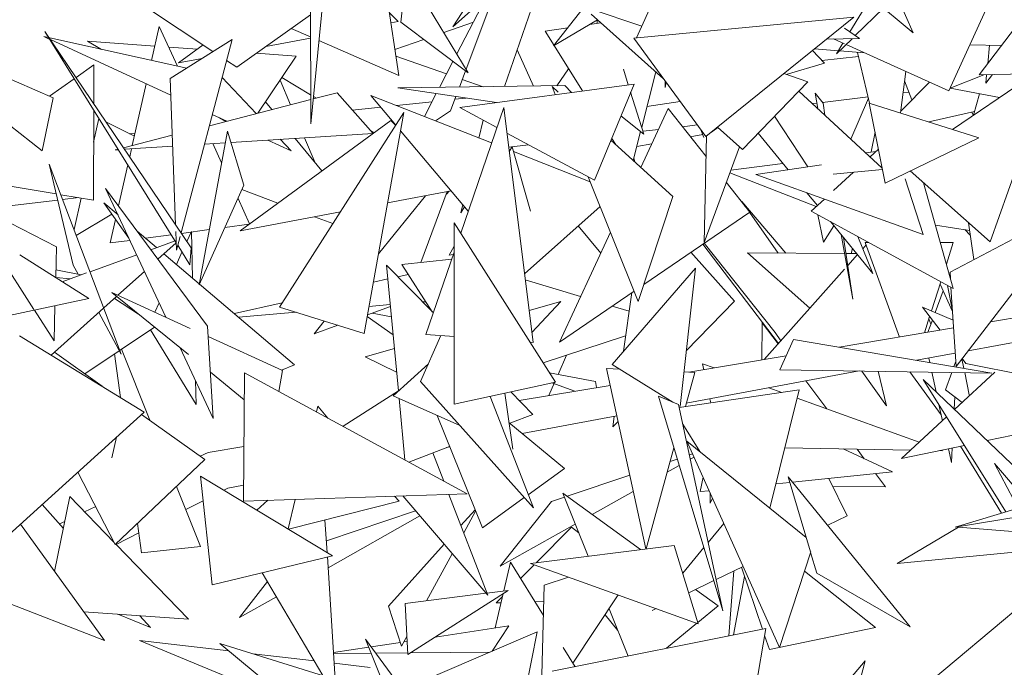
# Model space of a CAD drawing. Header units: metres. Extents: x -14.5 to 19.7, y -19.1 to 4.
# Tile 193 of 218: x 18.721 to 18.928, y 2.326 to 2.461. Entities that reach past the tile are written whole.
import ezdxf

# ---------------------------------------------------------------- set-up
doc = ezdxf.new("R2010")
doc.units = ezdxf.units.M
doc.layers.add('G-IMPT', color=7, linetype='Continuous', lineweight=5)
doc.layers.add('L-PLNT', color=7, linetype='Continuous', lineweight=5, true_color=0x005900)

# ---------------------------------------------------------------- blocks, each defined once
blk = doc.blocks.new('ÁRVORES ORNAMENTAIS - Pequeno e Médio Porte - Ipê-roxo-2976198-A')
at = {"layer": 'G-IMPT', "color": 253, "true_color": 0xaaaaaa}
for p, q in [((8.30744, 2.48541), (8.30754, 2.43955)), ((8.30754, 2.43955), (8.31194, 2.48461)), ((8.32595, 2.44969), (8.32152, 2.47967)), ((8.38643, 2.48123), (8.37574, 2.45757)), ((8.42599, 2.47616), (8.43363, 2.45857)), ((8.44748, 2.4498), (8.46535, 2.47338)), ((8.32758, 2.47159), (8.3264, 2.46083)), ((8.32758, 2.47159), (8.3405, 2.45023)), ((8.41708, 2.47242), (8.43363, 2.45857)), ((8.34568, 2.46876), (8.33811, 2.45419)), ((8.34005, 2.45098), (8.34651, 2.46824)), ((8.44108, 2.44646), (8.4507, 2.46751)), ((8.34429, 2.46608), (8.33725, 2.45988)), ((8.34107, 2.46572), (8.33725, 2.45988)), ((8.42038, 2.45881), (8.42475, 2.46601)), ((8.27294, 2.46405), (8.28707, 2.4547)), ((8.34812, 2.44739), (8.35375, 2.46369)), ((8.36454, 2.46378), (8.35837, 2.45586)), ((8.36605, 2.4636), (8.37683, 2.46)), ((8.42741, 2.46378), (8.42151, 2.45802)), ((8.25364, 2.44502), (8.21657, 2.46116)), ((8.21657, 2.46116), (8.25131, 2.43393)), ((8.30749, 2.46237), (8.29204, 2.45141)), ((8.32402, 2.46278), (8.32583, 2.46095)), ((8.32433, 2.46067), (8.32583, 2.46095)), ((8.3264, 2.46083), (8.3405, 2.45023)), ((8.33538, 2.45869), (8.34158, 2.46086)), ((8.35837, 2.45586), (8.36758, 2.46133)), ((8.3814, 2.44896), (8.36623, 2.46253)), ((8.36752, 2.46058), (8.36749, 2.46128)), ((8.42123, 2.46188), (8.37515, 2.45751)), ((8.39022, 2.4369), (8.42123, 2.46188)), ((8.27938, 2.4147), (8.25191, 2.45889)), ((8.25191, 2.45889), (8.2825, 2.41367)), ((8.27422, 2.45282), (8.27584, 2.45996)), ((8.27584, 2.45996), (8.27966, 2.45162)), ((8.30345, 2.4595), (8.3075, 2.45774)), ((8.36132, 2.45965), (8.35662, 2.45894)), ((8.36439, 2.44644), (8.35662, 2.45894)), ((8.36829, 2.4607), (8.36591, 2.46034)), ((8.41929, 2.45957), (8.42242, 2.45739)), ((8.25293, 2.45724), (8.2517, 2.45781)), ((8.2517, 2.45781), (8.28157, 2.4512)), ((8.27826, 2.44555), (8.25306, 2.45718)), ((8.2749, 2.45583), (8.26082, 2.45684)), ((8.26082, 2.45684), (8.26376, 2.45514)), ((8.27814, 2.44902), (8.29107, 2.45724)), ((8.2804, 2.41678), (8.29107, 2.45724)), ((8.29817, 2.45576), (8.3075, 2.45751)), ((8.30924, 2.45698), (8.32595, 2.44969)), ((8.32515, 2.45511), (8.3312, 2.45723)), ((8.39022, 2.4369), (8.37515, 2.45751)), ((8.42242, 2.45739), (8.41555, 2.45731)), ((8.41929, 2.45628), (8.41698, 2.45732)), ((8.42084, 2.45737), (8.41757, 2.45418)), ((8.28382, 2.4552), (8.27782, 2.45563)), ((8.28501, 2.45606), (8.27985, 2.45232)), ((8.35076, 2.45502), (8.35417, 2.44747)), ((8.41506, 2.45225), (8.41256, 2.45489)), ((8.41298, 2.45524), (8.41797, 2.45484)), ((8.41757, 2.45418), (8.41894, 2.45644)), ((8.41828, 2.45481), (8.42347, 2.4544)), ((8.44108, 2.44646), (8.41959, 2.45615)), ((8.44549, 2.45611), (8.45214, 2.45595)), ((8.44962, 2.45601), (8.44924, 2.45212)), ((8.27985, 2.45232), (8.28479, 2.45325)), ((8.2899, 2.45283), (8.29204, 2.45141)), ((8.30451, 2.45373), (8.29614, 2.45432)), ((8.30451, 2.45373), (8.29646, 2.44179)), ((8.33594, 2.45), (8.32536, 2.4537)), ((8.33731, 2.45264), (8.33448, 2.4472)), ((8.41451, 2.45283), (8.42219, 2.45364)), ((8.42198, 2.45452), (8.42451, 2.44391)), ((8.25842, 2.44927), (8.26214, 2.45188)), ((8.26211, 2.4438), (8.26214, 2.45188)), ((8.33866, 2.44726), (8.33993, 2.45066)), ((8.36149, 2.4511), (8.35907, 2.44753)), ((8.37401, 2.44774), (8.37297, 2.451)), ((8.41506, 2.45225), (8.40703, 2.44992)), ((8.43101, 2.44185), (8.43209, 2.45051)), ((8.25286, 2.44536), (8.25805, 2.44901)), ((8.27814, 2.44902), (8.27924, 2.41848)), ((8.29612, 2.4417), (8.28897, 2.44929)), ((8.30112, 2.4487), (8.30331, 2.44356)), ((8.30752, 2.44567), (8.30149, 2.44926)), ((8.3436, 2.44733), (8.33925, 2.44885)), ((8.37976, 2.45043), (8.37682, 2.43889)), ((8.38173, 2.44719), (8.38175, 2.44848)), ((8.40657, 2.45007), (8.41162, 2.44839)), ((8.43185, 2.44857), (8.43336, 2.44457)), ((8.4484, 2.44982), (8.4414, 2.44702)), ((8.44185, 2.43841), (8.45803, 2.44936)), ((8.44748, 2.4498), (8.45851, 2.45009)), ((8.45023, 2.44987), (8.44884, 2.44808)), ((8.44901, 2.44984), (8.44884, 2.44808)), ((8.27018, 2.43504), (8.27311, 2.44793)), ((8.32574, 2.44709), (8.36074, 2.44756)), ((8.34639, 2.44401), (8.32574, 2.44709)), ((8.33871, 2.44297), (8.37521, 2.4479)), ((8.35935, 2.44617), (8.35806, 2.44735)), ((8.35806, 2.44735), (8.35873, 2.44568)), ((8.36212, 2.44613), (8.36074, 2.44756)), ((8.36693, 2.42776), (8.37521, 2.4479)), ((8.38173, 2.44719), (8.3819, 2.44828)), ((8.39789, 2.43421), (8.41162, 2.44839)), ((8.40972, 2.44643), (8.42717, 2.43032)), ((8.43106, 2.44225), (8.43705, 2.44828)), ((8.45173, 2.44509), (8.4414, 2.44702)), ((8.25364, 2.44502), (8.25131, 2.43393)), ((8.30753, 2.44464), (8.28631, 2.43918)), ((8.31307, 2.44606), (8.30805, 2.44477)), ((8.30873, 2.44495), (8.3081, 2.44532)), ((8.31307, 2.44606), (8.32061, 2.43758)), ((8.34538, 2.43557), (8.32011, 2.44552)), ((8.32011, 2.44552), (8.32535, 2.4393)), ((8.3338, 2.44589), (8.33132, 2.44111)), ((8.33678, 2.44226), (8.33791, 2.44527)), ((8.3377, 2.44471), (8.34004, 2.44495)), ((8.37729, 2.43744), (8.3745, 2.44618)), ((8.4148, 2.44387), (8.41309, 2.44596)), ((8.41367, 2.44278), (8.41309, 2.44596)), ((8.41465, 2.44406), (8.4242, 2.4452)), ((8.4206, 2.43638), (8.42427, 2.44492)), ((8.43154, 2.44608), (8.43274, 2.44622)), ((8.44751, 2.44588), (8.44623, 2.44138)), ((8.4605, 2.44529), (8.44976, 2.41487)), ((8.26206, 2.42363), (8.26211, 2.44248)), ((8.29937, 2.44254), (8.29805, 2.44415)), ((8.31629, 2.44244), (8.32218, 2.44307)), ((8.32546, 2.44341), (8.33293, 2.4442)), ((8.33678, 2.44226), (8.33362, 2.4402)), ((8.34648, 2.43878), (8.33871, 2.44297)), ((8.34793, 2.44302), (8.33892, 2.41672)), ((8.35406, 2.39386), (8.34793, 2.44302)), ((8.37661, 2.43047), (8.38235, 2.44276)), ((8.37791, 2.44318), (8.38486, 2.44423)), ((8.39028, 2.43272), (8.38235, 2.44276)), ((8.41256, 2.44381), (8.41346, 2.44392)), ((8.4148, 2.44387), (8.41517, 2.4414)), ((8.42445, 2.44392), (8.42779, 2.42719)), ((8.42445, 2.44392), (8.44738, 2.43666)), ((8.26319, 2.44067), (8.26209, 2.43575)), ((8.29, 2.44013), (8.28693, 2.44155)), ((8.28842, 2.44086), (8.28977, 2.44008)), ((8.32431, 2.44027), (8.29278, 2.41721)), ((8.30097, 2.40126), (8.32702, 2.44191)), ((8.32702, 2.44191), (8.31871, 2.39573)), ((8.32431, 2.44027), (8.32532, 2.43926)), ((8.34364, 2.44031), (8.34274, 2.43661)), ((8.37246, 2.44122), (8.37729, 2.43744)), ((8.4116, 2.43057), (8.40461, 2.44115)), ((8.44646, 2.44217), (8.4369, 2.43998)), ((8.4462, 2.44136), (8.44589, 2.44204)), ((8.26475, 2.43991), (8.27063, 2.43702)), ((8.32084, 2.43774), (8.32006, 2.4382)), ((8.32634, 2.43813), (8.3405, 2.42132)), ((8.3771, 2.43801), (8.38031, 2.43839)), ((8.38533, 2.43898), (8.38843, 2.43934)), ((8.38984, 2.43673), (8.3892, 2.43829)), ((8.3914, 2.43785), (8.39273, 2.43882)), ((8.39789, 2.43421), (8.39267, 2.43888)), ((8.27856, 2.43719), (8.26836, 2.43457)), ((8.26963, 2.43751), (8.27077, 2.43763)), ((8.2901, 2.43803), (8.28418, 2.40594)), ((8.29354, 2.42672), (8.2901, 2.43803)), ((8.29082, 2.43567), (8.32061, 2.43758)), ((8.30343, 2.43393), (8.29858, 2.43617)), ((8.30343, 2.43393), (8.30117, 2.43634)), ((8.30989, 2.42973), (8.3043, 2.43654)), ((8.30625, 2.43666), (8.30848, 2.43144)), ((8.36693, 2.42776), (8.3486, 2.43764)), ((8.38332, 2.42437), (8.37037, 2.43615)), ((8.3713, 2.4353), (8.37053, 2.43654)), ((8.37659, 2.43799), (8.37504, 2.4319)), ((8.38699, 2.43689), (8.38958, 2.43736)), ((8.39038, 2.43703), (8.38986, 2.41476)), ((8.40118, 2.43761), (8.40744, 2.42997)), ((8.42485, 2.43369), (8.42567, 2.43782)), ((8.42779, 2.42719), (8.44738, 2.43666)), ((8.26721, 2.43428), (8.26662, 2.43412)), ((8.26662, 2.43412), (8.26728, 2.43417)), ((8.26858, 2.43425), (8.27865, 2.43489)), ((8.26964, 2.43267), (8.27002, 2.43434)), ((8.28529, 2.43532), (8.28965, 2.4356)), ((8.28707, 2.43543), (8.28889, 2.43145)), ((8.34897, 2.43471), (8.35313, 2.4352)), ((8.34968, 2.43477), (8.34909, 2.43376)), ((8.34968, 2.43477), (8.35354, 2.4213)), ((8.37579, 2.43485), (8.37892, 2.43542)), ((8.38986, 2.41476), (8.39725, 2.43478)), ((8.42638, 2.43428), (8.42463, 2.43267)), ((8.36605, 2.42743), (8.34996, 2.43376)), ((8.37519, 2.43247), (8.37539, 2.43159)), ((8.42369, 2.43354), (8.42588, 2.43382)), ((8.25783, 2.41004), (8.2528, 2.43113)), ((8.26788, 2.39141), (8.2528, 2.43113)), ((8.26732, 2.4224), (8.26926, 2.43098)), ((8.39545, 2.42989), (8.40635, 2.4313)), ((8.40068, 2.42901), (8.41445, 2.43097)), ((8.41688, 2.42906), (8.42723, 2.43003)), ((8.25428, 2.42492), (8.23388, 2.42831)), ((8.36564, 2.42846), (8.37609, 2.40243)), ((8.41335, 2.42228), (8.39524, 2.42932)), ((8.43576, 2.41641), (8.40068, 2.42901)), ((8.42115, 2.42946), (8.41699, 2.42563)), ((8.43576, 2.41641), (8.43196, 2.42809)), ((8.43304, 2.42973), (8.44976, 2.41487)), ((8.28592, 2.39723), (8.2646, 2.42608)), ((8.2646, 2.42608), (8.27721, 2.39915)), ((8.29354, 2.42672), (8.28418, 2.40594)), ((8.29313, 2.42581), (8.30068, 2.423)), ((8.39944, 2.42112), (8.39451, 2.42736)), ((8.43583, 2.42725), (8.44204, 2.40512)), ((8.24959, 2.40076), (8.23471, 2.42387)), ((8.23471, 2.42387), (8.25432, 2.41386)), ((8.26206, 2.42363), (8.25522, 2.42476)), ((8.2556, 2.42374), (8.25898, 2.42414)), ((8.25947, 2.42406), (8.258, 2.41745)), ((8.29231, 2.42398), (8.29475, 2.41865)), ((8.33153, 2.42455), (8.32171, 2.41238)), ((8.32363, 2.42305), (8.33692, 2.42557)), ((8.33061, 2.4106), (8.33612, 2.42542)), ((8.33648, 2.42549), (8.33592, 2.42487)), ((8.38332, 2.42437), (8.37609, 2.40243)), ((8.41137, 2.42517), (8.41358, 2.42248)), ((8.41506, 2.42385), (8.41231, 2.42132)), ((8.23882, 2.42177), (8.25459, 2.42362)), ((8.26949, 2.41564), (8.26421, 2.42305)), ((8.26421, 2.42305), (8.2672, 2.42052)), ((8.33935, 2.42268), (8.33893, 2.42095)), ((8.33893, 2.42095), (8.33972, 2.42224)), ((8.36811, 2.42231), (8.35228, 2.4082)), ((8.40698, 2.41255), (8.3978, 2.4233)), ((8.3978, 2.4233), (8.39849, 2.42232)), ((8.44135, 2.40859), (8.46904, 2.42311)), ((8.4426, 2.38884), (8.46904, 2.42311)), ((8.25846, 2.41621), (8.26588, 2.42071)), ((8.26556, 2.41466), (8.26668, 2.41959)), ((8.29278, 2.41721), (8.31374, 2.42118)), ((8.30832, 2.42016), (8.31216, 2.41873)), ((8.39944, 2.42112), (8.37727, 2.40601)), ((8.39937, 2.42108), (8.40541, 2.41256)), ((8.44204, 2.40512), (8.41231, 2.42132)), ((8.41369, 2.42057), (8.41486, 2.41483)), ((8.28956, 2.41789), (8.29463, 2.41857)), ((8.33757, 2.41885), (8.33753, 2.38093)), ((8.35874, 2.38555), (8.33757, 2.41885)), ((8.36351, 2.41821), (8.36824, 2.41252)), ((8.41486, 2.41483), (8.41705, 2.41824)), ((8.41632, 2.41913), (8.42521, 2.40828)), ((8.44545, 2.4173), (8.43831, 2.4184)), ((8.44632, 2.4112), (8.44522, 2.4189)), ((8.27122, 2.41711), (8.27528, 2.41368)), ((8.27295, 2.41565), (8.27834, 2.41638)), ((8.27929, 2.41708), (8.27944, 2.41313)), ((8.27944, 2.41313), (8.2802, 2.41603)), ((8.28047, 2.41666), (8.2863, 2.41745)), ((8.2816, 2.415), (8.28255, 2.41709)), ((8.28255, 2.41709), (8.28282, 2.40729)), ((8.35958, 2.39394), (8.37028, 2.41689)), ((8.42101, 2.40293), (8.41853, 2.41644)), ((8.41906, 2.41578), (8.42101, 2.40293)), ((8.42521, 2.40828), (8.42203, 2.41602)), ((8.44559, 2.41629), (8.44443, 2.41745)), ((8.25415, 2.40742), (8.25432, 2.41386)), ((8.26556, 2.41466), (8.26969, 2.41521)), ((8.27915, 2.41508), (8.27408, 2.41325)), ((8.27556, 2.41125), (8.27938, 2.41467)), ((8.28224, 2.41011), (8.27971, 2.41417)), ((8.28224, 2.41011), (8.2825, 2.41367)), ((8.33756, 2.41396), (8.33649, 2.41212)), ((8.38961, 2.41442), (8.40542, 2.39361)), ((8.40477, 2.39593), (8.38989, 2.41462)), ((8.42069, 2.41245), (8.42091, 2.41353)), ((8.4238, 2.41426), (8.42308, 2.41346)), ((8.42361, 2.41476), (8.42434, 2.41476)), ((8.42361, 2.41476), (8.43078, 2.39499)), ((8.43934, 2.41475), (8.44203, 2.41475)), ((8.44203, 2.41475), (8.4406, 2.41026)), ((8.26111, 2.40303), (8.24663, 2.41217)), ((8.27111, 2.41218), (8.26134, 2.40865)), ((8.27682, 2.41237), (8.30417, 2.3892)), ((8.27941, 2.41018), (8.28058, 2.41276)), ((8.33756, 2.41274), (8.33166, 2.39551)), ((8.33738, 2.41222), (8.33649, 2.41212)), ((8.39625, 2.40251), (8.38713, 2.41273)), ((8.41203, 2.40105), (8.39899, 2.41261)), ((8.39899, 2.41261), (8.41926, 2.41246)), ((8.41957, 2.41246), (8.4218, 2.41244)), ((8.42198, 2.41222), (8.41995, 2.40994)), ((8.25783, 2.41004), (8.25887, 2.40812)), ((8.32588, 2.38371), (8.32342, 2.41)), ((8.32342, 2.41), (8.33321, 2.40003)), ((8.32662, 2.41016), (8.33707, 2.4113)), ((8.32662, 2.41016), (8.33297, 2.40027)), ((8.38807, 2.40936), (8.3706, 2.38927)), ((8.38807, 2.40936), (8.38486, 2.38044)), ((8.25415, 2.40744), (8.25719, 2.40715)), ((8.25951, 2.40799), (8.2542, 2.40905)), ((8.26062, 2.40839), (8.25553, 2.40655)), ((8.26718, 2.40373), (8.27273, 2.40871)), ((8.32578, 2.4076), (8.32795, 2.40808)), ((8.41929, 2.4092), (8.40244, 2.39027)), ((8.44135, 2.40859), (8.44143, 2.40729)), ((8.32064, 2.40644), (8.32369, 2.40713)), ((8.35243, 2.40698), (8.36403, 2.40348)), ((8.43941, 2.40655), (8.43746, 2.40044)), ((8.44187, 2.40033), (8.43926, 2.40608)), ((8.44186, 2.40049), (8.44082, 2.40578)), ((8.44155, 2.40539), (8.4426, 2.38884)), ((8.26421, 2.40107), (8.26691, 2.40349)), ((8.28231, 2.39681), (8.2659, 2.40432)), ((8.2659, 2.40432), (8.28192, 2.39134)), ((8.37521, 2.4046), (8.35958, 2.39394)), ((8.37298, 2.39202), (8.37473, 2.40427)), ((8.43824, 2.40011), (8.43992, 2.40462)), ((8.4498, 2.39816), (8.47993, 2.40319)), ((8.24037, 2.39861), (8.26111, 2.40303)), ((8.25321, 2.39121), (8.26419, 2.40105)), ((8.2538, 2.39421), (8.254, 2.40152)), ((8.26645, 2.40308), (8.27148, 2.3998)), ((8.2749, 2.4002), (8.27579, 2.40217)), ((8.29155, 2.3999), (8.30154, 2.40214)), ((8.30097, 2.40126), (8.31871, 2.39573)), ((8.32423, 2.40135), (8.31941, 2.39964)), ((8.32419, 2.40176), (8.31973, 2.4014)), ((8.33162, 2.40237), (8.33096, 2.40232)), ((8.35323, 2.40056), (8.35985, 2.40244)), ((8.35985, 2.40244), (8.35381, 2.39593)), ((8.37063, 2.40148), (8.37418, 2.40041)), ((8.39625, 2.40251), (8.38615, 2.3921)), ((8.43558, 2.40123), (8.44199, 2.39853)), ((8.43558, 2.40123), (8.43929, 2.39641)), ((8.2538, 2.39421), (8.24969, 2.4006)), ((8.26317, 2.40014), (8.26788, 2.39141)), ((8.30452, 2.40016), (8.29241, 2.39917)), ((8.32478, 2.39545), (8.31934, 2.39925)), ((8.32039, 2.39999), (8.32443, 2.39921)), ((8.43708, 2.39928), (8.43599, 2.39586)), ((8.26023, 2.3873), (8.27483, 2.39708)), ((8.28592, 2.39723), (8.28713, 2.37794)), ((8.31037, 2.39833), (8.30822, 2.39568)), ((8.31321, 2.39745), (8.30822, 2.39568)), ((8.40193, 2.39018), (8.40202, 2.39796)), ((8.40202, 2.39796), (8.40535, 2.39354)), ((8.4367, 2.39598), (8.43765, 2.39854)), ((8.43734, 2.39771), (8.43692, 2.39877)), ((8.44514, 2.39212), (8.47186, 2.39708)), ((8.2466, 2.39525), (8.2727, 2.37931)), ((8.27396, 2.3965), (8.28355, 2.38089)), ((8.30165, 2.38797), (8.28605, 2.3951)), ((8.33052, 2.38571), (8.33477, 2.39528)), ((8.33754, 2.39508), (8.33166, 2.39551)), ((8.37345, 2.39526), (8.35618, 2.38958)), ((8.40477, 2.39593), (8.40591, 2.39417)), ((8.41813, 2.39288), (8.44209, 2.39688)), ((8.35406, 2.39386), (8.35343, 2.3939)), ((8.40572, 2.38816), (8.40862, 2.3945)), ((8.4501, 2.38745), (8.40862, 2.3945)), ((8.26388, 2.3847), (8.25389, 2.39182)), ((8.26646, 2.39147), (8.26769, 2.38237)), ((8.27386, 2.37758), (8.26789, 2.39243)), ((8.28021, 2.39273), (8.28713, 2.37794)), ((8.31892, 2.39083), (8.32505, 2.39257)), ((8.31892, 2.39083), (8.32552, 2.38762)), ((8.35931, 2.38718), (8.36108, 2.3912)), ((8.38668, 2.38764), (8.40703, 2.39103)), ((8.43436, 2.39012), (8.44243, 2.39162)), ((8.30139, 2.38808), (8.30417, 2.3892)), ((8.32477, 2.3827), (8.33216, 2.3894)), ((8.3706, 2.38927), (8.38335, 2.38138)), ((8.3898, 2.38816), (8.38953, 2.38941)), ((8.39198, 2.38852), (8.38953, 2.38941)), ((8.43688, 2.39059), (8.43709, 2.38966)), ((8.44215, 2.3888), (8.44254, 2.3899)), ((8.44424, 2.38844), (8.44385, 2.39045)), ((8.44386, 2.39047), (8.44465, 2.38944)), ((8.47425, 2.38364), (8.44465, 2.38944)), ((8.28652, 2.38762), (8.29361, 2.38188)), ((8.29365, 2.3875), (8.29345, 2.3607)), ((8.29365, 2.3875), (8.34026, 2.36221)), ((8.30165, 2.38797), (8.30087, 2.38358)), ((8.35748, 2.38753), (8.36716, 2.38566)), ((8.3722, 2.38828), (8.36945, 2.3884)), ((8.37767, 2.35067), (8.36945, 2.3884)), ((8.38792, 2.38758), (8.38566, 2.38768)), ((8.38792, 2.38758), (8.38596, 2.38048)), ((8.38615, 2.38118), (8.42233, 2.38789)), ((8.40572, 2.38816), (8.4501, 2.38745)), ((8.4229, 2.38788), (8.42805, 2.38062)), ((8.42628, 2.38783), (8.42805, 2.38062)), ((8.43292, 2.38772), (8.4395, 2.3787)), ((8.43753, 2.38765), (8.43843, 2.38356)), ((8.44041, 2.38392), (8.44171, 2.38758)), ((8.45072, 2.38764), (8.44231, 2.37985)), ((8.44533, 2.38291), (8.44442, 2.38754)), ((8.28341, 2.38589), (8.28355, 2.38089)), ((8.33052, 2.38571), (8.35413, 2.35928)), ((8.35874, 2.38555), (8.33753, 2.38093)), ((8.35117, 2.38172), (8.37021, 2.38489)), ((8.35735, 2.38275), (8.35857, 2.38551)), ((8.35803, 2.3854), (8.36282, 2.38366)), ((8.36716, 2.38566), (8.36738, 2.38442)), ((8.41116, 2.38582), (8.41554, 2.37999)), ((8.46195, 2.36108), (8.43576, 2.38611)), ((8.45305, 2.35841), (8.43576, 2.38611)), ((8.32588, 2.38372), (8.31431, 2.37638)), ((8.32477, 2.3827), (8.33877, 2.37647)), ((8.35413, 2.35928), (8.3451, 2.38258)), ((8.34981, 2.37156), (8.34817, 2.38325)), ((8.34941, 2.38352), (8.35403, 2.37881)), ((8.3803, 2.38265), (8.39377, 2.33776)), ((8.3803, 2.38265), (8.38451, 2.38089)), ((8.40978, 2.38394), (8.38464, 2.38029)), ((8.40612, 2.3834), (8.40342, 2.38438)), ((8.40978, 2.38394), (8.40362, 2.35923)), ((8.44041, 2.38392), (8.44391, 2.38133)), ((8.44222, 2.37994), (8.44234, 2.38249)), ((8.309, 2.38051), (8.30871, 2.37933)), ((8.309, 2.38051), (8.31114, 2.37801)), ((8.32723, 2.36928), (8.32603, 2.38214)), ((8.39377, 2.33776), (8.38451, 2.38089)), ((8.39129, 2.38125), (8.3911, 2.3821)), ((8.4349, 2.37299), (8.40936, 2.38223)), ((8.43901, 2.38091), (8.43976, 2.37749)), ((8.23515, 2.34534), (8.2727, 2.37931)), ((8.28539, 2.36935), (8.27214, 2.37881)), ((8.34346, 2.35507), (8.33399, 2.3786)), ((8.34923, 2.37696), (8.35403, 2.37881)), ((8.35182, 2.37481), (8.37161, 2.37848)), ((8.37074, 2.3762), (8.37105, 2.37838)), ((8.34903, 2.37713), (8.36063, 2.3675)), ((8.37186, 2.37736), (8.37074, 2.3762)), ((8.389, 2.37103), (8.38539, 2.37679)), ((8.44064, 2.3783), (8.4312, 2.36956)), ((8.44914, 2.37332), (8.46987, 2.37766)), ((8.26689, 2.37406), (8.26593, 2.36976)), ((8.41123, 2.3531), (8.38629, 2.37321)), ((8.38629, 2.37321), (8.40565, 2.33005)), ((8.4312, 2.36956), (8.44437, 2.37232)), ((8.28441, 2.37006), (8.28609, 2.37087)), ((8.28609, 2.37087), (8.29354, 2.37211)), ((8.32806, 2.36883), (8.3366, 2.37211)), ((8.33312, 2.37077), (8.3354, 2.36485)), ((8.33598, 2.37187), (8.33665, 2.372)), ((8.38356, 2.37179), (8.37773, 2.35068)), ((8.38678, 2.37033), (8.38747, 2.37057)), ((8.40676, 2.37181), (8.43312, 2.37133)), ((8.42934, 2.36678), (8.41901, 2.37159)), ((8.4219, 2.37154), (8.4234, 2.36954)), ((8.43914, 2.37123), (8.4398, 2.37121)), ((8.44105, 2.37163), (8.44169, 2.36873)), ((8.44169, 2.36873), (8.44183, 2.37179)), ((8.44354, 2.37215), (8.45213, 2.35813)), ((8.28539, 2.36935), (8.26663, 2.35159)), ((8.38466, 2.36812), (8.38216, 2.36671)), ((8.38279, 2.36899), (8.38425, 2.36948)), ((8.38779, 2.36987), (8.38697, 2.36942)), ((8.45864, 2.35338), (8.45066, 2.36854)), ((8.47625, 2.3384), (8.45066, 2.36854)), ((8.2588, 2.36674), (8.26663, 2.35159)), ((8.35307, 2.36202), (8.36063, 2.3675)), ((8.36119, 2.36168), (8.37431, 2.36612)), ((8.4084, 2.36464), (8.42934, 2.36678)), ((8.42575, 2.36642), (8.42782, 2.36367)), ((8.28692, 2.34318), (8.28443, 2.36593)), ((8.31208, 2.34927), (8.28443, 2.36593)), ((8.29018, 2.36338), (8.29348, 2.36399)), ((8.38907, 2.36266), (8.38965, 2.36572)), ((8.40488, 2.36428), (8.40784, 2.36458)), ((8.41212, 2.35006), (8.4075, 2.36574)), ((8.4075, 2.36574), (8.43304, 2.33442)), ((8.41601, 2.36542), (8.41983, 2.35761)), ((8.28449, 2.35118), (8.27944, 2.36372)), ((8.28936, 2.36296), (8.29018, 2.36338)), ((8.34026, 2.36221), (8.29345, 2.3607)), ((8.33646, 2.36209), (8.34457, 2.34101)), ((8.36559, 2.34915), (8.36031, 2.36232)), ((8.36031, 2.36232), (8.37658, 2.35053)), ((8.37505, 2.36272), (8.36644, 2.35788)), ((8.38907, 2.36266), (8.39094, 2.36285)), ((8.39115, 2.36023), (8.39113, 2.36241)), ((8.41682, 2.36377), (8.42782, 2.36367)), ((8.25576, 2.35496), (8.25134, 2.35999)), ((8.25712, 2.36162), (8.25391, 2.34596)), ((8.25712, 2.36162), (8.26639, 2.35205)), ((8.28136, 2.35895), (8.28499, 2.36077)), ((8.29858, 2.36087), (8.29624, 2.35881)), ((8.30429, 2.36105), (8.3028, 2.35486)), ((8.30291, 2.35479), (8.32602, 2.36065)), ((8.3251, 2.36172), (8.32602, 2.36065)), ((8.34457, 2.34101), (8.3268, 2.36178)), ((8.34346, 2.35507), (8.35222, 2.36141)), ((8.35792, 2.36058), (8.34722, 2.34709)), ((8.35792, 2.36058), (8.36064, 2.3615)), ((8.39115, 2.36023), (8.39164, 2.36128)), ((8.26021, 2.35843), (8.26252, 2.35954)), ((8.3108, 2.35238), (8.32946, 2.35868)), ((8.33897, 2.35557), (8.34194, 2.35885)), ((8.33956, 2.35403), (8.34205, 2.35856)), ((8.45559, 2.35917), (8.44243, 2.35523)), ((8.24676, 2.35585), (8.26436, 2.33152)), ((8.25494, 2.3559), (8.25606, 2.35644)), ((8.27126, 2.35598), (8.27209, 2.34987)), ((8.31052, 2.35672), (8.31096, 2.34994)), ((8.33039, 2.35758), (8.31116, 2.34676)), ((8.36289, 2.35589), (8.34722, 2.34709)), ((8.394, 2.35603), (8.39071, 2.35203)), ((8.41575, 2.35563), (8.41983, 2.35761)), ((8.45644, 2.35755), (8.44243, 2.35523)), ((8.26679, 2.35164), (8.27153, 2.35402)), ((8.36209, 2.35521), (8.35469, 2.34778)), ((8.36209, 2.35521), (8.36364, 2.35402)), ((8.43029, 2.34765), (8.44313, 2.35521)), ((8.45445, 2.35435), (8.44313, 2.35521)), ((8.26673, 2.3517), (8.28193, 2.33601)), ((8.32379, 2.33872), (8.33546, 2.35166)), ((8.28449, 2.35118), (8.27209, 2.34987)), ((8.33179, 2.33986), (8.33717, 2.34966)), ((8.35355, 2.34763), (8.38361, 2.35142)), ((8.38865, 2.33503), (8.38361, 2.35142)), ((8.38981, 2.35095), (8.3854, 2.34559)), ((8.41218, 2.35006), (8.40565, 2.33005)), ((8.41344, 2.3456), (8.41215, 2.34996)), ((8.43029, 2.34765), (8.457, 2.35019)), ((8.28692, 2.34318), (8.31208, 2.34927)), ((8.31102, 2.34901), (8.31266, 2.32342)), ((8.34795, 2.34191), (8.34935, 2.34791)), ((8.35625, 2.33676), (8.34935, 2.34791)), ((8.38865, 2.33503), (8.35355, 2.34763)), ((8.26436, 2.33152), (8.22689, 2.34609)), ((8.3101, 2.32421), (8.29738, 2.34571)), ((8.35428, 2.34737), (8.35145, 2.34452)), ((8.39237, 2.34429), (8.39803, 2.34703)), ((8.39611, 2.3461), (8.39505, 2.33251)), ((8.40207, 2.33392), (8.39767, 2.34686)), ((8.41087, 2.34603), (8.42574, 2.33422)), ((8.41344, 2.3456), (8.43304, 2.33442)), ((8.29849, 2.34384), (8.29261, 2.33632)), ((8.36151, 2.34478), (8.35641, 2.34311)), ((8.38666, 2.34151), (8.39188, 2.34405)), ((8.39603, 2.33271), (8.39834, 2.34489)), ((8.34421, 2.34143), (8.32727, 2.33929)), ((8.34884, 2.34202), (8.32787, 2.32859)), ((8.34884, 2.34202), (8.3444, 2.34146)), ((8.34614, 2.33417), (8.34783, 2.34137)), ((8.35586, 2.32164), (8.35641, 2.34311)), ((8.38808, 2.34221), (8.3928, 2.33879)), ((8.43436, 2.32059), (8.46129, 2.34317)), ((8.30036, 2.34068), (8.29261, 2.33632)), ((8.32727, 2.33929), (8.32787, 2.32859)), ((8.34768, 2.34074), (8.34636, 2.33941)), ((8.34738, 2.33944), (8.34636, 2.33941)), ((8.35633, 2.33971), (8.35446, 2.33965)), ((8.37189, 2.34105), (8.36242, 2.32678)), ((8.28193, 2.33601), (8.26002, 2.33752)), ((8.32379, 2.33872), (8.32656, 2.33034)), ((8.37395, 2.32829), (8.36999, 2.33818)), ((8.37899, 2.3378), (8.37982, 2.3382)), ((8.38856, 2.3353), (8.3928, 2.33879)), ((8.26717, 2.33703), (8.27397, 2.33422)), ((8.27397, 2.33422), (8.27178, 2.33671)), ((8.36916, 2.33693), (8.37181, 2.33363)), ((8.382, 2.3299), (8.38836, 2.33513)), ((8.33358, 2.33224), (8.34898, 2.3346)), ((8.33365, 2.32421), (8.35495, 2.33336)), ((8.3455, 2.3293), (8.34898, 2.3346)), ((8.34815, 2.29956), (8.35495, 2.33336)), ((8.35809, 2.32511), (8.40278, 2.33406)), ((8.3992, 2.31322), (8.40278, 2.33406)), ((8.40353, 2.32965), (8.42574, 2.33422)), ((8.30384, 2.31823), (8.27171, 2.33156)), ((8.27171, 2.33156), (8.2904, 2.32936)), ((8.32378, 2.31995), (8.31901, 2.33184)), ((8.31901, 2.33184), (8.35115, 2.28789)), ((8.3202, 2.3302), (8.3263, 2.33113)), ((8.32656, 2.33034), (8.32766, 2.33234)), ((8.32705, 2.33125), (8.32771, 2.33135)), ((8.40353, 2.32965), (8.40252, 2.33259)), ((8.32816, 2.31859), (8.2885, 2.33093)), ((8.2885, 2.33093), (8.31704, 2.3073)), ((8.3123, 2.32899), (8.31969, 2.33012)), ((8.32785, 2.32896), (8.32115, 2.3289)), ((8.34508, 2.32912), (8.32847, 2.32897)), ((8.36286, 2.32606), (8.36037, 2.33009)), ((8.29549, 2.32876), (8.3083, 2.32725)), ((8.32019, 2.32889), (8.31231, 2.32882)), ((8.4236, 2.32726), (8.40757, 2.30847)), ((8.4236, 2.32726), (8.41883, 2.30944)), ((8.31244, 2.32676), (8.31998, 2.32587))]:
    blk.add_line(p, q, dxfattribs=at)

msp = doc.modelspace()

# ---------------------------------------------------------------- block references
at = {"layer": 'L-PLNT', "color": 253, "true_color": 0xaaaaaa}
msp.add_blockref('ÁRVORES ORNAMENTAIS - Pequeno e Médio Porte - Ipê-roxo-2976198-A', (10.47483, 0), dxfattribs=at)

doc.saveas('drawing.dxf')
